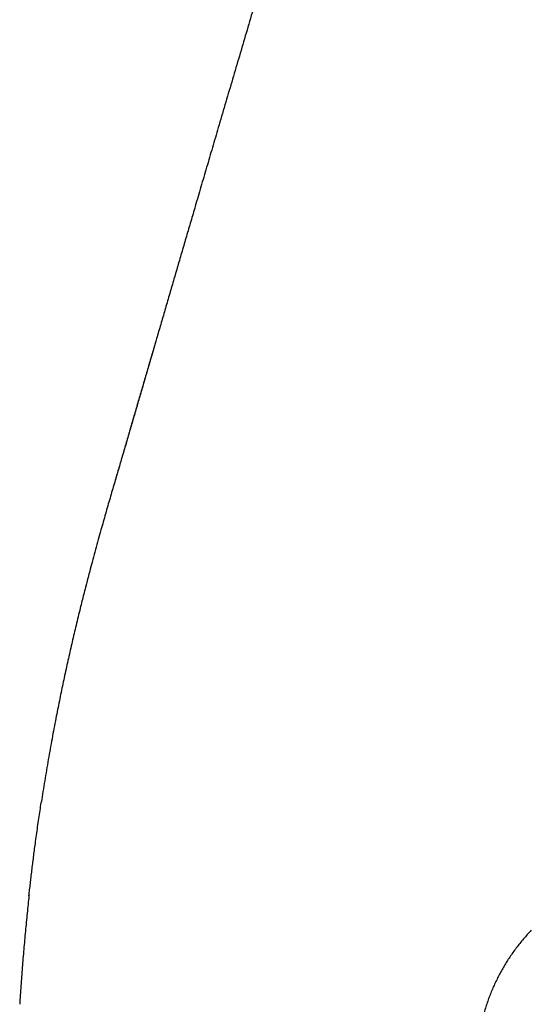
# Model space of a CAD drawing. Header units: millimetres. Extents: x 8 to 486, y 12 to 546.
# Tile 117 of 121: x 432 to 456, y 449 to 497. Entities that reach past the tile are written whole.
import ezdxf

# ---------------------------------------------------------------- set-up
doc = ezdxf.new("R2010")
doc.units = ezdxf.units.MM

msp = doc.modelspace()

# ---------------------------------------------------------------- linework, layer by layer
at = {"color": 7, "linetype": 'Continuous', "lineweight": 30}
for p, q in [((438.089, 481.133), (438.089, 481.131)), ((434.811, 469.658), (434.785, 469.556)), ((432.055, 454.671), (432.05, 454.628))]:
    msp.add_line(p, q, dxfattribs=at)
for points, knots in [([(444.642, 503.382), (444.613, 503.287), (444.467, 502.8), (444.205, 501.922), (443.859, 500.764), (443.519, 499.622), (443.184, 498.498), (442.851, 497.375), (442.519, 496.253), (442.189, 495.135), (441.861, 494.021), (441.534, 492.913), (441.224, 491.856), (440.928, 490.849), (440.648, 489.894), (440.37, 488.947), (440.115, 488.074), (439.881, 487.275), (439.669, 486.549), (439.459, 485.83), (439.25, 485.113), (439.042, 484.399), (438.834, 483.687), (438.629, 482.983), (438.426, 482.287), (438.246, 481.671), (438.134, 481.287), (438.089, 481.133)], [0, 0, 0, 0, 0.012861, 0.06567, 0.118596, 0.169175, 0.21976, 0.2703, 0.32074, 0.371026, 0.421103, 0.470917, 0.520414, 0.563668, 0.606601, 0.64918, 0.691374, 0.724237, 0.75683, 0.78914, 0.821156, 0.853439, 0.885396, 0.917015, 0.948289, 0.979211, 1, 1, 1, 1]), ([(438.089, 481.133), (438.083, 481.111), (438.07, 481.067), (438.049, 480.994), (438.026, 480.915), (438.002, 480.832), (437.976, 480.742), (437.948, 480.648), (437.919, 480.548), (437.889, 480.443), (437.857, 480.332), (437.823, 480.217), (437.788, 480.096), (437.752, 479.97), (437.714, 479.839), (437.674, 479.703), (437.633, 479.562), (437.591, 479.416), (437.547, 479.265), (437.502, 479.109), (437.455, 478.949), (437.408, 478.787), (437.361, 478.625), (437.313, 478.463), (437.265, 478.296), (437.215, 478.126), (437.164, 477.951), (437.109, 477.762), (437.049, 477.558), (436.985, 477.338), (436.919, 477.113), (436.852, 476.881), (436.782, 476.643), (436.711, 476.399), (436.638, 476.15), (436.563, 475.897), (436.488, 475.64), (436.412, 475.38), (436.335, 475.118), (436.257, 474.852), (436.205, 474.674), (436.179, 474.584)], [0, 0, 0, 0, 0.0228754, 0.0451871, 0.0669788, 0.088299, 0.1092007, 0.1297411, 0.1499815, 0.1699866, 0.189824, 0.2095633, 0.2292753, 0.2490307, 0.2688999, 0.288951, 0.3092497, 0.3298584, 0.3508352, 0.3722339, 0.3941034, 0.4164877, 0.4378788, 0.45978, 0.4822151, 0.5052044, 0.5287649, 0.5529097, 0.5821298, 0.6121871, 0.6430872, 0.6748306, 0.7080132, 0.7420564, 0.7769463, 0.8126653, 0.849192, 0.8858288, 0.9231951, 0.9612623, 1, 1, 1, 1]), ([(438.089, 481.131), (438.069, 481.063), (437.985, 480.775), (437.838, 480.269), (437.647, 479.617), (437.458, 478.967), (437.27, 478.322), (437.083, 477.681), (436.898, 477.047), (436.716, 476.423), (436.536, 475.806), (436.358, 475.199), (436.24, 474.796), (436.182, 474.597)], [0, 0, 0, 0, 0.0310956, 0.1321997, 0.2320998, 0.3307879, 0.4302346, 0.5284079, 0.625303, 0.7209146, 0.8152375, 0.908267, 1, 1, 1, 1]), ([(436.181, 474.595), (436.146, 474.476), (436.076, 474.234), (435.97, 473.869), (435.862, 473.496), (435.753, 473.116), (435.643, 472.729), (435.526, 472.311), (435.4, 471.862), (435.268, 471.382), (435.139, 470.905), (435.055, 470.587), (435.014, 470.433)], [0, 0, 0, 0, 0.086535, 0.174599, 0.264266, 0.355611, 0.448676, 0.543421, 0.657029, 0.772348, 0.88892, 1, 1, 1, 1]), ([(435.014, 470.433), (434.985, 470.326), (434.929, 470.11), (434.853, 469.818), (434.805, 469.633), (434.785, 469.557)], [0, 0, 0, 0, 0.367163, 0.737492, 1, 1, 1, 1]), ([(434.785, 469.557), (434.757, 469.446), (434.7, 469.222), (434.614, 468.884), (434.524, 468.52), (434.428, 468.13), (434.361, 467.853), (434.328, 467.714)], [0, 0, 0, 0, 0.18138, 0.364724, 0.550835, 0.773953, 1, 1, 1, 1]), ([(434.328, 467.714), (434.296, 467.582), (434.233, 467.318), (434.14, 466.919), (434.048, 466.517), (433.957, 466.111), (433.865, 465.699), (433.776, 465.289), (433.689, 464.88), (433.604, 464.471), (433.518, 464.056), (433.434, 463.634), (433.346, 463.189), (433.256, 462.72), (433.164, 462.227), (433.073, 461.727), (432.984, 461.221), (432.896, 460.709), (432.81, 460.192), (432.726, 459.671), (432.671, 459.321), (432.644, 459.146)], [0, 0, 0, 0, 0.046585, 0.093385, 0.140518, 0.188137, 0.236398, 0.285425, 0.332417, 0.380176, 0.428701, 0.477972, 0.527966, 0.584585, 0.642026, 0.700226, 0.759108, 0.818592, 0.878606, 0.939089, 1, 1, 1, 1]), ([(432.05, 454.631), (432.061, 454.727), (432.083, 454.923), (432.117, 455.222), (432.153, 455.53), (432.191, 455.847), (432.23, 456.17), (432.271, 456.496), (432.314, 456.823), (432.361, 457.179), (432.413, 457.56), (432.469, 457.965), (432.527, 458.365), (432.585, 458.758), (432.625, 459.017), (432.644, 459.146)], [0, 0, 0, 0, 0.063631, 0.12974, 0.197945, 0.26824, 0.339897, 0.412234, 0.484852, 0.557428, 0.648257, 0.738235, 0.826957, 0.914234, 1, 1, 1, 1]), ([(432.05, 454.628), (432.02, 454.347), (431.958, 453.774), (431.874, 452.909), (431.795, 452.03), (431.723, 451.148), (431.657, 450.261), (431.62, 449.668), (431.601, 449.37)], [0, 0, 0, 0, 0.160807, 0.327441, 0.494385, 0.662055, 0.830605, 1, 1, 1, 1]), ([(456.359, 452.952), (456.294, 452.883), (456.164, 452.746), (455.979, 452.535), (455.802, 452.321), (455.633, 452.103), (455.471, 451.883), (455.319, 451.662), (455.176, 451.442), (455.041, 451.222), (454.912, 450.997), (454.787, 450.766), (454.668, 450.529), (454.554, 450.286), (454.446, 450.036), (454.343, 449.779), (454.246, 449.514), (454.156, 449.245), (454.074, 448.971), (454, 448.693), (453.933, 448.41), (453.896, 448.22), (453.878, 448.124)], [0, 0, 0, 0, 0.051634, 0.102633, 0.153071, 0.203058, 0.252733, 0.302253, 0.34895, 0.395797, 0.442937, 0.490502, 0.538615, 0.587384, 0.636894, 0.687189, 0.738285, 0.790176, 0.841881, 0.894219, 0.946996, 1, 1, 1, 1])]:
    msp.add_open_spline(points, degree=3, knots=knots, dxfattribs=at)

doc.saveas('drawing.dxf')
